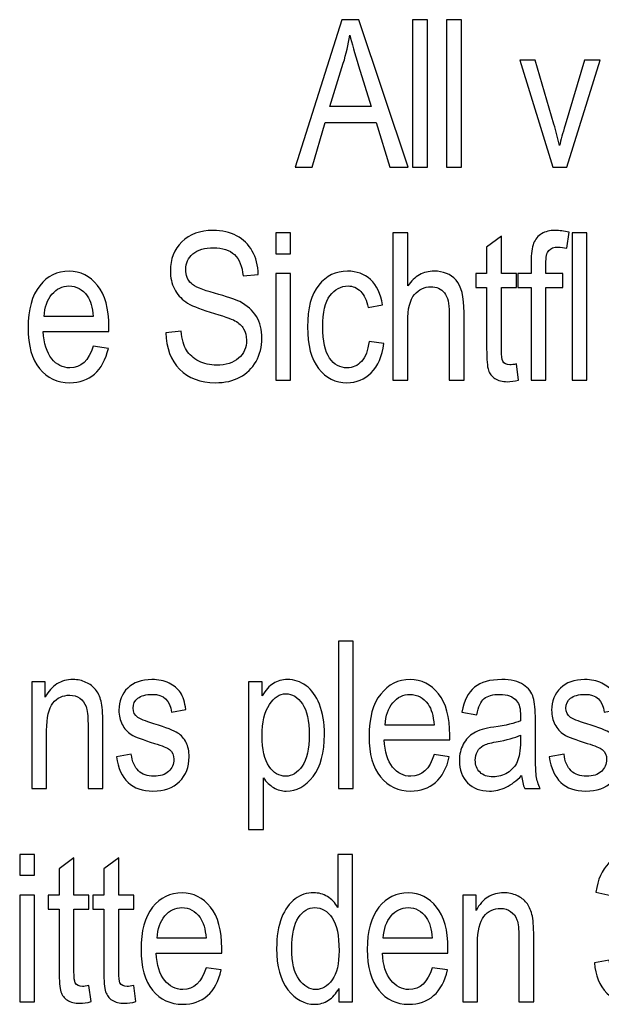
# Model space of a CAD drawing. Header units: centimetres. Extents: x -94 to 21, y -30 to 196.
# Tile 120 of 143: x 9.64 to 11.07, y 13.07 to 15.49. Entities that reach past the tile are written whole.
import ezdxf

# ---------------------------------------------------------------- set-up
doc = ezdxf.new("R2010")
doc.units = ezdxf.units.CM
doc.header["$MEASUREMENT"] = 0
doc.layers.add('Ebene 1', color=7, linetype='Continuous')

msp = doc.modelspace()

# ---------------------------------------------------------------- linework, layer by layer
at = {"layer": 'Ebene 1'}
for points, knots in [([(10.31566, 15.13151), (10.31566, 15.13151), (10.43024, 15.49421), (10.43024, 15.49421), (10.43024, 15.49421), (10.47246, 15.49421), (10.47246, 15.49421), (10.47246, 15.49421), (10.59379, 15.13151), (10.59379, 15.13151), (10.59379, 15.13151), (10.54878, 15.13151), (10.54878, 15.13151), (10.54878, 15.13151), (10.51459, 15.24144), (10.51459, 15.24144), (10.51459, 15.24144), (10.3892, 15.24144), (10.3892, 15.24144), (10.3892, 15.24144), (10.35703, 15.13151), (10.35703, 15.13151), (10.35703, 15.13151), (10.31566, 15.13151), (10.31566, 15.13151)], [0, 0, 0, 0, 0.125, 0.125, 0.125, 0.25, 0.25, 0.25, 0.375, 0.375, 0.375, 0.5, 0.5, 0.5, 0.625, 0.625, 0.625, 0.75, 0.75, 0.75, 0.875, 0.875, 0.875, 1, 1, 1, 1]), ([(10.60445, 15.13151), (10.60445, 15.13151), (10.60445, 15.49421), (10.60445, 15.49421), (10.60445, 15.49421), (10.64092, 15.49421), (10.64092, 15.49421), (10.64092, 15.49421), (10.64092, 15.13151), (10.64092, 15.13151), (10.64092, 15.13151), (10.60445, 15.13151), (10.60445, 15.13151)], [0, 0, 0, 0, 0.25, 0.25, 0.25, 0.5, 0.5, 0.5, 0.75, 0.75, 0.75, 1, 1, 1, 1]), ([(10.68822, 15.13151), (10.68822, 15.13151), (10.68822, 15.49421), (10.68822, 15.49421), (10.68822, 15.49421), (10.72469, 15.49421), (10.72469, 15.49421), (10.72469, 15.49421), (10.72469, 15.13151), (10.72469, 15.13151), (10.72469, 15.13151), (10.68822, 15.13151), (10.68822, 15.13151)], [0, 0, 0, 0, 0.25, 0.25, 0.25, 0.5, 0.5, 0.5, 0.75, 0.75, 0.75, 1, 1, 1, 1]), ([(10.40068, 15.28044), (10.40068, 15.28044), (10.50251, 15.28044), (10.50251, 15.28044), (10.50251, 15.28044), (10.47136, 15.38091), (10.47136, 15.38091), (10.46173, 15.41173), (10.45464, 15.4368), (10.45017, 15.45614), (10.44628, 15.43283), (10.44088, 15.40979), (10.43387, 15.38682), (10.43387, 15.38682), (10.40068, 15.28044), (10.40068, 15.28044)], [0, 0, 0, 0, 0.2, 0.2, 0.2, 0.4, 0.4, 0.4, 0.6, 0.6, 0.6, 0.8, 0.8, 0.8, 1, 1, 1, 1]), ([(10.94973, 15.13151), (10.94973, 15.13151), (10.86833, 15.39442), (10.86833, 15.39442), (10.86833, 15.39442), (10.90625, 15.39442), (10.90625, 15.39442), (10.90625, 15.39442), (10.95243, 15.23713), (10.95243, 15.23713), (10.95775, 15.21932), (10.96231, 15.20167), (10.96628, 15.18419), (10.9694, 15.19804), (10.97388, 15.21467), (10.9797, 15.23417), (10.9797, 15.23417), (11.02783, 15.39442), (11.02783, 15.39442), (11.02783, 15.39442), (11.06583, 15.39442), (11.06583, 15.39442), (11.06583, 15.39442), (10.98409, 15.13151), (10.98409, 15.13151), (10.98409, 15.13151), (10.94973, 15.13151), (10.94973, 15.13151)], [0, 0, 0, 0, 0.1111111, 0.1111111, 0.1111111, 0.2222222, 0.2222222, 0.2222222, 0.3333333, 0.3333333, 0.3333333, 0.4444444, 0.4444444, 0.4444444, 0.5555556, 0.5555556, 0.5555556, 0.6666667, 0.6666667, 0.6666667, 0.7777778, 0.7777778, 0.7777778, 0.8888889, 0.8888889, 0.8888889, 1, 1, 1, 1]), ([(9.99702, 14.72363), (9.99702, 14.72363), (10.03451, 14.72717), (10.03451, 14.72717), (10.03645, 14.70725), (10.04093, 14.69171), (10.04793, 14.68057), (10.05494, 14.66942), (10.0649, 14.66048), (10.07791, 14.65372), (10.09091, 14.64697), (10.10561, 14.64359), (10.12182, 14.64359), (10.1452, 14.64359), (10.16336, 14.64933), (10.17627, 14.66073), (10.18919, 14.67221), (10.19561, 14.68707), (10.19561, 14.70531), (10.19561, 14.71603), (10.19324, 14.72532), (10.18852, 14.73334), (10.18387, 14.74127), (10.17678, 14.74786), (10.16724, 14.75292), (10.15778, 14.75807), (10.13727, 14.76525), (10.10578, 14.77445), (10.07774, 14.78273), (10.05781, 14.79109), (10.04591, 14.79944), (10.034, 14.80789), (10.02472, 14.81861), (10.01813, 14.83153), (10.01146, 14.84444), (10.00817, 14.85914), (10.00817, 14.87543), (10.00817, 14.90481), (10.01762, 14.92879), (10.03662, 14.94745), (10.05553, 14.96611), (10.08111, 14.97539), (10.11321, 14.97539), (10.13533, 14.97539), (10.15466, 14.971), (10.17121, 14.96231), (10.18776, 14.95353), (10.20059, 14.94095), (10.20979, 14.92465), (10.21891, 14.90836), (10.22381, 14.88911), (10.22448, 14.86699), (10.22448, 14.86699), (10.187, 14.86344), (10.187, 14.86344), (10.18505, 14.887), (10.17796, 14.90447), (10.16581, 14.91579), (10.15373, 14.92718), (10.13668, 14.93284), (10.11473, 14.93284), (10.09243, 14.93284), (10.07546, 14.92786), (10.06372, 14.9179), (10.05199, 14.90793), (10.04616, 14.8951), (10.04616, 14.87931), (10.04616, 14.86462), (10.05047, 14.85323), (10.05908, 14.8452), (10.06761, 14.8371), (10.08694, 14.82899), (10.11701, 14.8208), (10.14639, 14.81287), (10.16699, 14.80586), (10.17889, 14.80004), (10.19704, 14.79083), (10.21072, 14.77876), (10.21984, 14.76365), (10.22904, 14.74853), (10.2336, 14.73055), (10.2336, 14.70961), (10.2336, 14.68884), (10.2287, 14.66993), (10.219, 14.65288), (10.20929, 14.63574), (10.19603, 14.62282), (10.17931, 14.61387), (10.1626, 14.60501), (10.1425, 14.60053), (10.11886, 14.60053), (10.08213, 14.60053), (10.05283, 14.61159), (10.03105, 14.63371), (10.00918, 14.65583), (9.99787, 14.6858), (9.99702, 14.72363)], [0, 0, 0, 0, 0.03125, 0.03125, 0.03125, 0.0625, 0.0625, 0.0625, 0.09375, 0.09375, 0.09375, 0.125, 0.125, 0.125, 0.15625, 0.15625, 0.15625, 0.1875, 0.1875, 0.1875, 0.21875, 0.21875, 0.21875, 0.25, 0.25, 0.25, 0.28125, 0.28125, 0.28125, 0.3125, 0.3125, 0.3125, 0.34375, 0.34375, 0.34375, 0.375, 0.375, 0.375, 0.40625, 0.40625, 0.40625, 0.4375, 0.4375, 0.4375, 0.46875, 0.46875, 0.46875, 0.5, 0.5, 0.5, 0.53125, 0.53125, 0.53125, 0.5625, 0.5625, 0.5625, 0.59375, 0.59375, 0.59375, 0.625, 0.625, 0.625, 0.65625, 0.65625, 0.65625, 0.6875, 0.6875, 0.6875, 0.71875, 0.71875, 0.71875, 0.75, 0.75, 0.75, 0.78125, 0.78125, 0.78125, 0.8125, 0.8125, 0.8125, 0.84375, 0.84375, 0.84375, 0.875, 0.875, 0.875, 0.90625, 0.90625, 0.90625, 0.9375, 0.9375, 0.9375, 0.96875, 0.96875, 0.96875, 1, 1, 1, 1]), ([(10.26757, 14.91815), (10.26757, 14.91815), (10.26757, 14.96931), (10.26757, 14.96931), (10.26757, 14.96931), (10.30404, 14.96931), (10.30404, 14.96931), (10.30404, 14.96931), (10.30404, 14.91815), (10.30404, 14.91815), (10.30404, 14.91815), (10.26757, 14.91815), (10.26757, 14.91815)], [0, 0, 0, 0, 0.25, 0.25, 0.25, 0.5, 0.5, 0.5, 0.75, 0.75, 0.75, 1, 1, 1, 1]), ([(10.55593, 14.60661), (10.55593, 14.60661), (10.55593, 14.96931), (10.55593, 14.96931), (10.55593, 14.96931), (10.59241, 14.96931), (10.59241, 14.96931), (10.59241, 14.96931), (10.59241, 14.83879), (10.59241, 14.83879), (10.60094, 14.85095), (10.61065, 14.85998), (10.62145, 14.86606), (10.63218, 14.87205), (10.64408, 14.87509), (10.65708, 14.87509), (10.67996, 14.87509), (10.69812, 14.86783), (10.71137, 14.85323), (10.72463, 14.83862), (10.73121, 14.81186), (10.73121, 14.77302), (10.73121, 14.77302), (10.73121, 14.60661), (10.73121, 14.60661), (10.73121, 14.60661), (10.69474, 14.60661), (10.69474, 14.60661), (10.69474, 14.60661), (10.69474, 14.77285), (10.69474, 14.77285), (10.69474, 14.79556), (10.69069, 14.81186), (10.68267, 14.82173), (10.67456, 14.83161), (10.6635, 14.83659), (10.6494, 14.83659), (10.63361, 14.83659), (10.62019, 14.83026), (10.60904, 14.8176), (10.59798, 14.80493), (10.59241, 14.78239), (10.59241, 14.75014), (10.59241, 14.75014), (10.59241, 14.60661), (10.59241, 14.60661), (10.59241, 14.60661), (10.55593, 14.60661), (10.55593, 14.60661)], [0, 0, 0, 0, 0.0625, 0.0625, 0.0625, 0.125, 0.125, 0.125, 0.1875, 0.1875, 0.1875, 0.25, 0.25, 0.25, 0.3125, 0.3125, 0.3125, 0.375, 0.375, 0.375, 0.4375, 0.4375, 0.4375, 0.5, 0.5, 0.5, 0.5625, 0.5625, 0.5625, 0.625, 0.625, 0.625, 0.6875, 0.6875, 0.6875, 0.75, 0.75, 0.75, 0.8125, 0.8125, 0.8125, 0.875, 0.875, 0.875, 0.9375, 0.9375, 0.9375, 1, 1, 1, 1]), ([(10.8602, 14.64663), (10.8602, 14.64663), (10.86526, 14.60712), (10.86526, 14.60712), (10.85513, 14.60441), (10.84601, 14.60306), (10.83791, 14.60306), (10.82516, 14.60306), (10.81494, 14.6056), (10.80709, 14.61066), (10.79932, 14.61564), (10.794, 14.62257), (10.79113, 14.63135), (10.78818, 14.64004), (10.78674, 14.65752), (10.78674, 14.68361), (10.78674, 14.68361), (10.78674, 14.83507), (10.78674, 14.83507), (10.78674, 14.83507), (10.7599, 14.83507), (10.7599, 14.83507), (10.7599, 14.83507), (10.7599, 14.86952), (10.7599, 14.86952), (10.7599, 14.86952), (10.78674, 14.86952), (10.78674, 14.86952), (10.78674, 14.86952), (10.78674, 14.93436), (10.78674, 14.93436), (10.78674, 14.93436), (10.82322, 14.96121), (10.82322, 14.96121), (10.82322, 14.96121), (10.82322, 14.86952), (10.82322, 14.86952), (10.82322, 14.86952), (10.8602, 14.86952), (10.8602, 14.86952), (10.8602, 14.86952), (10.8602, 14.83507), (10.8602, 14.83507), (10.8602, 14.83507), (10.82322, 14.83507), (10.82322, 14.83507), (10.82322, 14.83507), (10.82322, 14.68108), (10.82322, 14.68108), (10.82322, 14.66681), (10.82431, 14.65769), (10.82642, 14.65355), (10.82955, 14.64756), (10.83546, 14.6446), (10.84407, 14.6446), (10.84821, 14.6446), (10.85361, 14.64528), (10.8602, 14.64663)], [0, 0, 0, 0, 0.0526316, 0.0526316, 0.0526316, 0.1052632, 0.1052632, 0.1052632, 0.1578947, 0.1578947, 0.1578947, 0.2105263, 0.2105263, 0.2105263, 0.2631579, 0.2631579, 0.2631579, 0.3157895, 0.3157895, 0.3157895, 0.3684211, 0.3684211, 0.3684211, 0.4210526, 0.4210526, 0.4210526, 0.4736842, 0.4736842, 0.4736842, 0.5263158, 0.5263158, 0.5263158, 0.5789474, 0.5789474, 0.5789474, 0.6315789, 0.6315789, 0.6315789, 0.6842105, 0.6842105, 0.6842105, 0.7368421, 0.7368421, 0.7368421, 0.7894737, 0.7894737, 0.7894737, 0.8421053, 0.8421053, 0.8421053, 0.8947368, 0.8947368, 0.8947368, 0.9473684, 0.9473684, 0.9473684, 1, 1, 1, 1]), ([(10.89597, 14.60661), (10.89597, 14.60661), (10.89597, 14.83507), (10.89597, 14.83507), (10.89597, 14.83507), (10.86354, 14.83507), (10.86354, 14.83507), (10.86354, 14.83507), (10.86354, 14.86952), (10.86354, 14.86952), (10.86354, 14.86952), (10.89597, 14.86952), (10.89597, 14.86952), (10.89597, 14.86952), (10.89597, 14.89738), (10.89597, 14.89738), (10.89597, 14.91798), (10.89808, 14.93343), (10.90239, 14.94365), (10.90669, 14.95395), (10.91328, 14.9618), (10.92214, 14.96729), (10.93101, 14.97269), (10.94207, 14.97539), (10.95549, 14.97539), (10.96588, 14.97539), (10.97727, 14.97387), (10.98969, 14.97083), (10.98969, 14.97083), (10.98428, 14.93183), (10.98428, 14.93183), (10.97668, 14.93352), (10.96959, 14.93436), (10.96284, 14.93436), (10.95195, 14.93436), (10.94418, 14.93157), (10.93945, 14.92592), (10.93481, 14.92026), (10.93244, 14.90945), (10.93244, 14.89358), (10.93244, 14.89358), (10.93244, 14.86952), (10.93244, 14.86952), (10.93244, 14.86952), (10.97449, 14.86952), (10.97449, 14.86952), (10.97449, 14.86952), (10.97449, 14.83507), (10.97449, 14.83507), (10.97449, 14.83507), (10.93244, 14.83507), (10.93244, 14.83507), (10.93244, 14.83507), (10.93244, 14.60661), (10.93244, 14.60661), (10.93244, 14.60661), (10.89597, 14.60661), (10.89597, 14.60661)], [0, 0, 0, 0, 0.0526316, 0.0526316, 0.0526316, 0.1052632, 0.1052632, 0.1052632, 0.1578947, 0.1578947, 0.1578947, 0.2105263, 0.2105263, 0.2105263, 0.2631579, 0.2631579, 0.2631579, 0.3157895, 0.3157895, 0.3157895, 0.3684211, 0.3684211, 0.3684211, 0.4210526, 0.4210526, 0.4210526, 0.4736842, 0.4736842, 0.4736842, 0.5263158, 0.5263158, 0.5263158, 0.5789474, 0.5789474, 0.5789474, 0.6315789, 0.6315789, 0.6315789, 0.6842105, 0.6842105, 0.6842105, 0.7368421, 0.7368421, 0.7368421, 0.7894737, 0.7894737, 0.7894737, 0.8421053, 0.8421053, 0.8421053, 0.8947368, 0.8947368, 0.8947368, 0.9473684, 0.9473684, 0.9473684, 1, 1, 1, 1]), ([(10.99698, 14.60661), (10.99698, 14.60661), (10.99698, 14.96931), (10.99698, 14.96931), (10.99698, 14.96931), (11.03345, 14.96931), (11.03345, 14.96931), (11.03345, 14.96931), (11.03345, 14.60661), (11.03345, 14.60661), (11.03345, 14.60661), (10.99698, 14.60661), (10.99698, 14.60661)], [0, 0, 0, 0, 0.25, 0.25, 0.25, 0.5, 0.5, 0.5, 0.75, 0.75, 0.75, 1, 1, 1, 1]), ([(9.81804, 14.6907), (9.81804, 14.6907), (9.85553, 14.68513), (9.85553, 14.68513), (9.84928, 14.65718), (9.83788, 14.63608), (9.8215, 14.62189), (9.80504, 14.60762), (9.78469, 14.60053), (9.76045, 14.60053), (9.72989, 14.60053), (9.70523, 14.6121), (9.68632, 14.63532), (9.66741, 14.65845), (9.65795, 14.69188), (9.65795, 14.73562), (9.65795, 14.78095), (9.66749, 14.81549), (9.68658, 14.83938), (9.70566, 14.86319), (9.72972, 14.87509), (9.75901, 14.87509), (9.78689, 14.87509), (9.81019, 14.86344), (9.82885, 14.84005), (9.84742, 14.81667), (9.85679, 14.78281), (9.85679, 14.73849), (9.85679, 14.73849), (9.85654, 14.72667), (9.85654, 14.72667), (9.85654, 14.72667), (9.69544, 14.72667), (9.69544, 14.72667), (9.69696, 14.69703), (9.7038, 14.67466), (9.71604, 14.65963), (9.72828, 14.64452), (9.74314, 14.637), (9.7607, 14.637), (9.78815, 14.637), (9.80732, 14.6549), (9.81804, 14.6907)], [0, 0, 0, 0, 0.0714286, 0.0714286, 0.0714286, 0.1428571, 0.1428571, 0.1428571, 0.2142857, 0.2142857, 0.2142857, 0.2857143, 0.2857143, 0.2857143, 0.3571429, 0.3571429, 0.3571429, 0.4285714, 0.4285714, 0.4285714, 0.5, 0.5, 0.5, 0.5714286, 0.5714286, 0.5714286, 0.6428571, 0.6428571, 0.6428571, 0.7142857, 0.7142857, 0.7142857, 0.7857143, 0.7857143, 0.7857143, 0.8571429, 0.8571429, 0.8571429, 0.9285714, 0.9285714, 0.9285714, 1, 1, 1, 1]), ([(10.26757, 14.60661), (10.26757, 14.60661), (10.26757, 14.86952), (10.26757, 14.86952), (10.26757, 14.86952), (10.30404, 14.86952), (10.30404, 14.86952), (10.30404, 14.86952), (10.30404, 14.60661), (10.30404, 14.60661), (10.30404, 14.60661), (10.26757, 14.60661), (10.26757, 14.60661)], [0, 0, 0, 0, 0.25, 0.25, 0.25, 0.5, 0.5, 0.5, 0.75, 0.75, 0.75, 1, 1, 1, 1]), ([(10.49728, 14.70235), (10.49728, 14.70235), (10.53376, 14.69678), (10.53376, 14.69678), (10.52962, 14.66554), (10.51924, 14.64165), (10.50269, 14.62518), (10.48606, 14.60872), (10.46613, 14.60053), (10.44291, 14.60053), (10.41462, 14.60053), (10.3914, 14.6121), (10.37317, 14.63532), (10.35493, 14.65845), (10.34581, 14.69273), (10.34581, 14.73806), (10.34581, 14.78374), (10.35501, 14.81802), (10.37342, 14.84081), (10.39191, 14.86369), (10.41555, 14.87509), (10.44443, 14.87509), (10.46681, 14.87509), (10.48555, 14.86817), (10.50083, 14.85432), (10.51611, 14.84048), (10.52591, 14.81971), (10.53021, 14.79201), (10.53021, 14.79201), (10.49475, 14.78543), (10.49475, 14.78543), (10.49129, 14.80324), (10.4853, 14.81658), (10.47668, 14.82536), (10.46807, 14.83423), (10.45777, 14.83862), (10.4457, 14.83862), (10.42772, 14.83862), (10.41285, 14.83068), (10.40103, 14.81473), (10.38921, 14.79877), (10.3833, 14.77344), (10.3833, 14.73882), (10.3833, 14.70294), (10.38895, 14.67702), (10.40018, 14.66107), (10.41141, 14.64502), (10.42577, 14.637), (10.44333, 14.637), (10.45718, 14.637), (10.46892, 14.64232), (10.47871, 14.65288), (10.48842, 14.66351), (10.49467, 14.67998), (10.49728, 14.70235)], [0, 0, 0, 0, 0.0555556, 0.0555556, 0.0555556, 0.1111111, 0.1111111, 0.1111111, 0.1666667, 0.1666667, 0.1666667, 0.2222222, 0.2222222, 0.2222222, 0.2777778, 0.2777778, 0.2777778, 0.3333333, 0.3333333, 0.3333333, 0.3888889, 0.3888889, 0.3888889, 0.4444444, 0.4444444, 0.4444444, 0.5, 0.5, 0.5, 0.5555556, 0.5555556, 0.5555556, 0.6111111, 0.6111111, 0.6111111, 0.6666667, 0.6666667, 0.6666667, 0.7222222, 0.7222222, 0.7222222, 0.7777778, 0.7777778, 0.7777778, 0.8333333, 0.8333333, 0.8333333, 0.8888889, 0.8888889, 0.8888889, 0.9444444, 0.9444444, 0.9444444, 1, 1, 1, 1]), ([(9.69764, 14.76314), (9.69764, 14.76314), (9.81804, 14.76314), (9.81804, 14.76314), (9.81635, 14.78594), (9.81154, 14.80291), (9.80343, 14.81413), (9.7917, 14.83043), (9.77674, 14.83862), (9.75859, 14.83862), (9.74221, 14.83862), (9.72828, 14.83178), (9.71672, 14.81819), (9.70515, 14.80459), (9.69882, 14.78627), (9.69764, 14.76314)], [0, 0, 0, 0, 0.2, 0.2, 0.2, 0.4, 0.4, 0.4, 0.6, 0.6, 0.6, 0.8, 0.8, 0.8, 1, 1, 1, 1]), ([(10.42207, 13.6012), (10.42207, 13.6012), (10.42207, 13.9639), (10.42207, 13.9639), (10.42207, 13.9639), (10.45854, 13.9639), (10.45854, 13.9639), (10.45854, 13.9639), (10.45854, 13.6012), (10.45854, 13.6012), (10.45854, 13.6012), (10.42207, 13.6012), (10.42207, 13.6012)], [0, 0, 0, 0, 0.25, 0.25, 0.25, 0.5, 0.5, 0.5, 0.75, 0.75, 0.75, 1, 1, 1, 1]), ([(9.66718, 13.6012), (9.66718, 13.6012), (9.66718, 13.86411), (9.66718, 13.86411), (9.66718, 13.86411), (9.70011, 13.86411), (9.70011, 13.86411), (9.70011, 13.86411), (9.70011, 13.82645), (9.70011, 13.82645), (9.70804, 13.84098), (9.71768, 13.85178), (9.72907, 13.85896), (9.74056, 13.86614), (9.75364, 13.86968), (9.76842, 13.86968), (9.77998, 13.86968), (9.79062, 13.8674), (9.80042, 13.86284), (9.81021, 13.85837), (9.81806, 13.85246), (9.82406, 13.84511), (9.83005, 13.83777), (9.83453, 13.82823), (9.83748, 13.81649), (9.84044, 13.80484), (9.84195, 13.78686), (9.84195, 13.76263), (9.84195, 13.76263), (9.84195, 13.6012), (9.84195, 13.6012), (9.84195, 13.6012), (9.80548, 13.6012), (9.80548, 13.6012), (9.80548, 13.6012), (9.80548, 13.76094), (9.80548, 13.76094), (9.80548, 13.78027), (9.80388, 13.79437), (9.80058, 13.80324), (9.79729, 13.8121), (9.79214, 13.81903), (9.78513, 13.82392), (9.77813, 13.82873), (9.77011, 13.83118), (9.76082, 13.83118), (9.74343, 13.83118), (9.72958, 13.82468), (9.7192, 13.81168), (9.7088, 13.79859), (9.70365, 13.7763), (9.70365, 13.74464), (9.70365, 13.74464), (9.70365, 13.6012), (9.70365, 13.6012), (9.70365, 13.6012), (9.66718, 13.6012), (9.66718, 13.6012)], [0, 0, 0, 0, 0.0526316, 0.0526316, 0.0526316, 0.1052632, 0.1052632, 0.1052632, 0.1578947, 0.1578947, 0.1578947, 0.2105263, 0.2105263, 0.2105263, 0.2631579, 0.2631579, 0.2631579, 0.3157895, 0.3157895, 0.3157895, 0.3684211, 0.3684211, 0.3684211, 0.4210526, 0.4210526, 0.4210526, 0.4736842, 0.4736842, 0.4736842, 0.5263158, 0.5263158, 0.5263158, 0.5789474, 0.5789474, 0.5789474, 0.6315789, 0.6315789, 0.6315789, 0.6842105, 0.6842105, 0.6842105, 0.7368421, 0.7368421, 0.7368421, 0.7894737, 0.7894737, 0.7894737, 0.8421053, 0.8421053, 0.8421053, 0.8947368, 0.8947368, 0.8947368, 0.9473684, 0.9473684, 0.9473684, 1, 1, 1, 1]), ([(9.87549, 13.67972), (9.87549, 13.67972), (9.91198, 13.6863), (9.91198, 13.6863), (9.91409, 13.66781), (9.91991, 13.65405), (9.92945, 13.6451), (9.93899, 13.63607), (9.95157, 13.63159), (9.96736, 13.63159), (9.98315, 13.63159), (9.99531, 13.63556), (10.00392, 13.64341), (10.01253, 13.65127), (10.01684, 13.66123), (10.01684, 13.6733), (10.01684, 13.68369), (10.01321, 13.69179), (10.00595, 13.69762), (10.00088, 13.70159), (9.98855, 13.70648), (9.96897, 13.71248), (9.9406, 13.72117), (9.9216, 13.7286), (9.91198, 13.73468), (9.90235, 13.74076), (9.89484, 13.74895), (9.88952, 13.75917), (9.8842, 13.76938), (9.88158, 13.78103), (9.88158, 13.79403), (9.88158, 13.81641), (9.88876, 13.83464), (9.90311, 13.84866), (9.91747, 13.86267), (9.93739, 13.86968), (9.9628, 13.86968), (9.97876, 13.86968), (9.99286, 13.86681), (10.00502, 13.86099), (10.01709, 13.85524), (10.02638, 13.84739), (10.03288, 13.83768), (10.03931, 13.82789), (10.04378, 13.81396), (10.04623, 13.79572), (10.04623, 13.79572), (10.01076, 13.78914), (10.01076, 13.78914), (10.00747, 13.81852), (9.99176, 13.83321), (9.96382, 13.83321), (9.94786, 13.83321), (9.93604, 13.83), (9.92819, 13.82367), (9.92042, 13.81734), (9.91654, 13.80923), (9.91654, 13.79935), (9.91654, 13.78964), (9.92025, 13.78196), (9.92777, 13.77639), (9.93224, 13.7731), (9.94558, 13.76778), (9.96778, 13.76052), (9.99809, 13.75131), (10.0176, 13.7438), (10.02646, 13.73806), (10.03524, 13.7324), (10.04209, 13.72455), (10.04699, 13.71476), (10.05189, 13.70488), (10.05433, 13.69314), (10.05433, 13.67955), (10.05433, 13.65439), (10.0464, 13.63404), (10.03043, 13.61851), (10.01456, 13.60289), (9.99286, 13.59512), (9.96525, 13.59512), (9.91367, 13.59512), (9.88378, 13.62332), (9.87549, 13.67972)], [0, 0, 0, 0, 0.037037, 0.037037, 0.037037, 0.0740741, 0.0740741, 0.0740741, 0.1111111, 0.1111111, 0.1111111, 0.1481481, 0.1481481, 0.1481481, 0.1851852, 0.1851852, 0.1851852, 0.2222222, 0.2222222, 0.2222222, 0.2592593, 0.2592593, 0.2592593, 0.2962963, 0.2962963, 0.2962963, 0.3333333, 0.3333333, 0.3333333, 0.3703704, 0.3703704, 0.3703704, 0.4074074, 0.4074074, 0.4074074, 0.4444444, 0.4444444, 0.4444444, 0.4814815, 0.4814815, 0.4814815, 0.5185185, 0.5185185, 0.5185185, 0.5555556, 0.5555556, 0.5555556, 0.5925926, 0.5925926, 0.5925926, 0.6296296, 0.6296296, 0.6296296, 0.6666667, 0.6666667, 0.6666667, 0.7037037, 0.7037037, 0.7037037, 0.7407407, 0.7407407, 0.7407407, 0.7777778, 0.7777778, 0.7777778, 0.8148148, 0.8148148, 0.8148148, 0.8518519, 0.8518519, 0.8518519, 0.8888889, 0.8888889, 0.8888889, 0.9259259, 0.9259259, 0.9259259, 0.962963, 0.962963, 0.962963, 1, 1, 1, 1]), ([(10.20058, 13.50039), (10.20058, 13.50039), (10.20058, 13.86411), (10.20058, 13.86411), (10.20058, 13.86411), (10.23452, 13.86411), (10.23452, 13.86411), (10.23452, 13.86411), (10.23452, 13.82958), (10.23452, 13.82958), (10.24271, 13.84376), (10.25183, 13.85398), (10.26187, 13.86023), (10.27192, 13.86656), (10.2834, 13.86968), (10.29632, 13.86968), (10.31329, 13.86968), (10.32857, 13.86462), (10.34216, 13.85457), (10.35585, 13.84452), (10.36674, 13.82924), (10.3751, 13.80872), (10.38338, 13.78821), (10.38751, 13.76347), (10.38751, 13.7346), (10.38751, 13.68993), (10.37814, 13.65549), (10.35948, 13.63134), (10.34073, 13.60719), (10.31886, 13.59512), (10.29362, 13.59512), (10.28239, 13.59512), (10.272, 13.59799), (10.26221, 13.60373), (10.2525, 13.60947), (10.24414, 13.61766), (10.23705, 13.62813), (10.23705, 13.62813), (10.23705, 13.50039), (10.23705, 13.50039), (10.23705, 13.50039), (10.20058, 13.50039), (10.20058, 13.50039)], [0, 0, 0, 0, 0.0714286, 0.0714286, 0.0714286, 0.1428571, 0.1428571, 0.1428571, 0.2142857, 0.2142857, 0.2142857, 0.2857143, 0.2857143, 0.2857143, 0.3571429, 0.3571429, 0.3571429, 0.4285714, 0.4285714, 0.4285714, 0.5, 0.5, 0.5, 0.5714286, 0.5714286, 0.5714286, 0.6428571, 0.6428571, 0.6428571, 0.7142857, 0.7142857, 0.7142857, 0.7857143, 0.7857143, 0.7857143, 0.8571429, 0.8571429, 0.8571429, 0.9285714, 0.9285714, 0.9285714, 1, 1, 1, 1]), ([(10.65731, 13.68529), (10.65731, 13.68529), (10.69481, 13.67972), (10.69481, 13.67972), (10.68856, 13.65177), (10.67716, 13.63067), (10.66077, 13.61648), (10.64431, 13.60221), (10.62396, 13.59512), (10.59973, 13.59512), (10.56917, 13.59512), (10.54451, 13.60669), (10.5256, 13.62991), (10.50668, 13.65304), (10.49722, 13.68647), (10.49722, 13.73021), (10.49722, 13.77554), (10.50676, 13.81008), (10.52586, 13.83397), (10.54494, 13.85778), (10.569, 13.86968), (10.59829, 13.86968), (10.62616, 13.86968), (10.64946, 13.85803), (10.66812, 13.83464), (10.6867, 13.81126), (10.69607, 13.7774), (10.69607, 13.73308), (10.69607, 13.73308), (10.69582, 13.72126), (10.69582, 13.72126), (10.69582, 13.72126), (10.53472, 13.72126), (10.53472, 13.72126), (10.53624, 13.69162), (10.54308, 13.66925), (10.55532, 13.65422), (10.56756, 13.63911), (10.58242, 13.63159), (10.59998, 13.63159), (10.62742, 13.63159), (10.64659, 13.64949), (10.65731, 13.68529)], [0, 0, 0, 0, 0.0714286, 0.0714286, 0.0714286, 0.1428571, 0.1428571, 0.1428571, 0.2142857, 0.2142857, 0.2142857, 0.2857143, 0.2857143, 0.2857143, 0.3571429, 0.3571429, 0.3571429, 0.4285714, 0.4285714, 0.4285714, 0.5, 0.5, 0.5, 0.5714286, 0.5714286, 0.5714286, 0.6428571, 0.6428571, 0.6428571, 0.7142857, 0.7142857, 0.7142857, 0.7857143, 0.7857143, 0.7857143, 0.8571429, 0.8571429, 0.8571429, 0.9285714, 0.9285714, 0.9285714, 1, 1, 1, 1]), ([(10.87273, 13.63354), (10.86049, 13.62079), (10.84782, 13.61125), (10.83465, 13.60483), (10.82139, 13.59833), (10.80771, 13.59512), (10.79352, 13.59512), (10.77107, 13.59512), (10.75317, 13.60188), (10.73983, 13.61547), (10.7264, 13.62898), (10.71973, 13.64721), (10.71973, 13.67018), (10.71973, 13.68538), (10.72286, 13.6988), (10.72919, 13.71053), (10.73544, 13.72227), (10.74405, 13.73147), (10.75494, 13.73806), (10.76583, 13.74464), (10.78238, 13.74954), (10.8045, 13.75266), (10.83423, 13.75689), (10.8561, 13.76195), (10.86994, 13.76786), (10.86994, 13.76786), (10.8702, 13.77926), (10.8702, 13.77926), (10.8702, 13.79733), (10.86699, 13.80999), (10.86057, 13.81734), (10.85154, 13.82789), (10.83761, 13.83321), (10.81885, 13.83321), (10.80188, 13.83321), (10.78922, 13.82966), (10.78078, 13.82266), (10.77242, 13.81565), (10.76625, 13.80239), (10.76229, 13.78306), (10.76229, 13.78306), (10.72581, 13.78964), (10.72581, 13.78964), (10.73096, 13.81759), (10.74126, 13.83785), (10.75688, 13.8506), (10.7725, 13.86335), (10.79488, 13.86968), (10.82392, 13.86968), (10.84656, 13.86968), (10.86429, 13.86546), (10.8772, 13.85693), (10.89004, 13.84849), (10.89823, 13.83794), (10.9016, 13.82544), (10.90498, 13.81286), (10.90667, 13.79463), (10.90667, 13.77056), (10.90667, 13.77056), (10.90667, 13.71121), (10.90667, 13.71121), (10.90667, 13.66967), (10.90743, 13.6435), (10.90903, 13.63269), (10.91055, 13.62197), (10.91368, 13.61142), (10.91832, 13.6012), (10.91832, 13.6012), (10.88033, 13.6012), (10.88033, 13.6012), (10.87644, 13.61023), (10.87391, 13.62104), (10.87273, 13.63354)], [0, 0, 0, 0, 0.0416667, 0.0416667, 0.0416667, 0.0833333, 0.0833333, 0.0833333, 0.125, 0.125, 0.125, 0.1666667, 0.1666667, 0.1666667, 0.2083333, 0.2083333, 0.2083333, 0.25, 0.25, 0.25, 0.2916667, 0.2916667, 0.2916667, 0.3333333, 0.3333333, 0.3333333, 0.375, 0.375, 0.375, 0.4166667, 0.4166667, 0.4166667, 0.4583333, 0.4583333, 0.4583333, 0.5, 0.5, 0.5, 0.5416667, 0.5416667, 0.5416667, 0.5833333, 0.5833333, 0.5833333, 0.625, 0.625, 0.625, 0.6666667, 0.6666667, 0.6666667, 0.7083333, 0.7083333, 0.7083333, 0.75, 0.75, 0.75, 0.7916667, 0.7916667, 0.7916667, 0.8333333, 0.8333333, 0.8333333, 0.875, 0.875, 0.875, 0.9166667, 0.9166667, 0.9166667, 0.9583333, 0.9583333, 0.9583333, 1, 1, 1, 1]), ([(10.94071, 13.67972), (10.94071, 13.67972), (10.97719, 13.6863), (10.97719, 13.6863), (10.9793, 13.66781), (10.98512, 13.65405), (10.99467, 13.6451), (11.00421, 13.63607), (11.01679, 13.63159), (11.03258, 13.63159), (11.04837, 13.63159), (11.06053, 13.63556), (11.06914, 13.64341), (11.07775, 13.65127), (11.08206, 13.66123), (11.08206, 13.6733), (11.08206, 13.68369), (11.07843, 13.69179), (11.07117, 13.69762), (11.0661, 13.70159), (11.05377, 13.70648), (11.03419, 13.71248), (11.00582, 13.72117), (10.98681, 13.7286), (10.97719, 13.73468), (10.96756, 13.74076), (10.96005, 13.74895), (10.95473, 13.75917), (10.94941, 13.76938), (10.94679, 13.78103), (10.94679, 13.79403), (10.94679, 13.81641), (10.95397, 13.83464), (10.96832, 13.84866), (10.98268, 13.86267), (11.00261, 13.86968), (11.02802, 13.86968), (11.04398, 13.86968), (11.05808, 13.86681), (11.07024, 13.86099), (11.08231, 13.85524), (11.0916, 13.84739), (11.0981, 13.83768), (11.10452, 13.82789), (11.10899, 13.81396), (11.11144, 13.79572), (11.11144, 13.79572), (11.07598, 13.78914), (11.07598, 13.78914), (11.07269, 13.81852), (11.05698, 13.83321), (11.02904, 13.83321), (11.01308, 13.83321), (11.00126, 13.83), (10.99341, 13.82367), (10.98563, 13.81734), (10.98175, 13.80923), (10.98175, 13.79935), (10.98175, 13.78964), (10.98546, 13.78196), (10.99299, 13.77639), (10.99746, 13.7731), (11.0108, 13.76778), (11.033, 13.76052), (11.06331, 13.75131), (11.08282, 13.7438), (11.09168, 13.73806), (11.10046, 13.7324), (11.1073, 13.72455), (11.1122, 13.71476), (11.1171, 13.70488), (11.11954, 13.69314), (11.11954, 13.67955), (11.11954, 13.65439), (11.11161, 13.63404), (11.09565, 13.61851), (11.07978, 13.60289), (11.05808, 13.59512), (11.03047, 13.59512), (10.97888, 13.59512), (10.94899, 13.62332), (10.94071, 13.67972)], [0, 0, 0, 0, 0.037037, 0.037037, 0.037037, 0.0740741, 0.0740741, 0.0740741, 0.1111111, 0.1111111, 0.1111111, 0.1481481, 0.1481481, 0.1481481, 0.1851852, 0.1851852, 0.1851852, 0.2222222, 0.2222222, 0.2222222, 0.2592593, 0.2592593, 0.2592593, 0.2962963, 0.2962963, 0.2962963, 0.3333333, 0.3333333, 0.3333333, 0.3703704, 0.3703704, 0.3703704, 0.4074074, 0.4074074, 0.4074074, 0.4444444, 0.4444444, 0.4444444, 0.4814815, 0.4814815, 0.4814815, 0.5185185, 0.5185185, 0.5185185, 0.5555556, 0.5555556, 0.5555556, 0.5925926, 0.5925926, 0.5925926, 0.6296296, 0.6296296, 0.6296296, 0.6666667, 0.6666667, 0.6666667, 0.7037037, 0.7037037, 0.7037037, 0.7407407, 0.7407407, 0.7407407, 0.7777778, 0.7777778, 0.7777778, 0.8148148, 0.8148148, 0.8148148, 0.8518519, 0.8518519, 0.8518519, 0.8888889, 0.8888889, 0.8888889, 0.9259259, 0.9259259, 0.9259259, 0.962963, 0.962963, 0.962963, 1, 1, 1, 1]), ([(10.2341, 13.7308), (10.2341, 13.69686), (10.23975, 13.67178), (10.25107, 13.65574), (10.26238, 13.63961), (10.27606, 13.63159), (10.2921, 13.63159), (10.30746, 13.63159), (10.32097, 13.63995), (10.33254, 13.65658), (10.34419, 13.67322), (10.35002, 13.69897), (10.35002, 13.73375), (10.35002, 13.76811), (10.34436, 13.79353), (10.33305, 13.80999), (10.32173, 13.82645), (10.30806, 13.83473), (10.29185, 13.83473), (10.27724, 13.83473), (10.26398, 13.82586), (10.252, 13.80813), (10.24009, 13.7904), (10.2341, 13.76465), (10.2341, 13.7308)], [0, 0, 0, 0, 0.125, 0.125, 0.125, 0.25, 0.25, 0.25, 0.375, 0.375, 0.375, 0.5, 0.5, 0.5, 0.625, 0.625, 0.625, 0.75, 0.75, 0.75, 0.875, 0.875, 0.875, 1, 1, 1, 1]), ([(10.53692, 13.75773), (10.53692, 13.75773), (10.65731, 13.75773), (10.65731, 13.75773), (10.65562, 13.78053), (10.65081, 13.7975), (10.6427, 13.80872), (10.63097, 13.82502), (10.61602, 13.83321), (10.59787, 13.83321), (10.58149, 13.83321), (10.56756, 13.82637), (10.556, 13.81278), (10.54443, 13.79918), (10.5381, 13.78086), (10.53692, 13.75773)], [0, 0, 0, 0, 0.2, 0.2, 0.2, 0.4, 0.4, 0.4, 0.6, 0.6, 0.6, 0.8, 0.8, 0.8, 1, 1, 1, 1]), ([(10.86994, 13.73291), (10.8566, 13.72632), (10.83668, 13.72075), (10.81024, 13.71619), (10.79488, 13.71357), (10.78415, 13.71053), (10.77807, 13.70716), (10.77191, 13.70378), (10.76718, 13.69897), (10.76381, 13.6928), (10.76043, 13.68664), (10.75874, 13.67947), (10.75874, 13.67136), (10.75874, 13.65886), (10.76262, 13.64882), (10.77039, 13.6413), (10.77816, 13.63379), (10.78888, 13.63007), (10.80256, 13.63007), (10.81564, 13.63007), (10.82746, 13.63345), (10.83811, 13.64021), (10.84875, 13.64696), (10.85677, 13.65599), (10.86201, 13.66731), (10.86732, 13.67854), (10.86994, 13.695), (10.86994, 13.71661), (10.86994, 13.71661), (10.86994, 13.73291), (10.86994, 13.73291)], [0, 0, 0, 0, 0.1, 0.1, 0.1, 0.2, 0.2, 0.2, 0.3, 0.3, 0.3, 0.4, 0.4, 0.4, 0.5, 0.5, 0.5, 0.6, 0.6, 0.6, 0.7, 0.7, 0.7, 0.8, 0.8, 0.8, 0.9, 0.9, 0.9, 1, 1, 1, 1]), ([(9.63726, 13.38782), (9.63726, 13.38782), (9.63726, 13.43898), (9.63726, 13.43898), (9.63726, 13.43898), (9.67374, 13.43898), (9.67374, 13.43898), (9.67374, 13.43898), (9.67374, 13.38782), (9.67374, 13.38782), (9.67374, 13.38782), (9.63726, 13.38782), (9.63726, 13.38782)], [0, 0, 0, 0, 0.25, 0.25, 0.25, 0.5, 0.5, 0.5, 0.75, 0.75, 0.75, 1, 1, 1, 1]), ([(9.80782, 13.1163), (9.80782, 13.1163), (9.81288, 13.07679), (9.81288, 13.07679), (9.80275, 13.07408), (9.79363, 13.07273), (9.78553, 13.07273), (9.77278, 13.07273), (9.76256, 13.07527), (9.75471, 13.08033), (9.74694, 13.08531), (9.74162, 13.09224), (9.73875, 13.10102), (9.7358, 13.10971), (9.73436, 13.12719), (9.73436, 13.15328), (9.73436, 13.15328), (9.73436, 13.30474), (9.73436, 13.30474), (9.73436, 13.30474), (9.70752, 13.30474), (9.70752, 13.30474), (9.70752, 13.30474), (9.70752, 13.33919), (9.70752, 13.33919), (9.70752, 13.33919), (9.73436, 13.33919), (9.73436, 13.33919), (9.73436, 13.33919), (9.73436, 13.40403), (9.73436, 13.40403), (9.73436, 13.40403), (9.77084, 13.43088), (9.77084, 13.43088), (9.77084, 13.43088), (9.77084, 13.33919), (9.77084, 13.33919), (9.77084, 13.33919), (9.80782, 13.33919), (9.80782, 13.33919), (9.80782, 13.33919), (9.80782, 13.30474), (9.80782, 13.30474), (9.80782, 13.30474), (9.77084, 13.30474), (9.77084, 13.30474), (9.77084, 13.30474), (9.77084, 13.15075), (9.77084, 13.15075), (9.77084, 13.13648), (9.77193, 13.12736), (9.77404, 13.12322), (9.77717, 13.11723), (9.78308, 13.11427), (9.79169, 13.11427), (9.79583, 13.11427), (9.80123, 13.11495), (9.80782, 13.1163)], [0, 0, 0, 0, 0.0526316, 0.0526316, 0.0526316, 0.1052632, 0.1052632, 0.1052632, 0.1578947, 0.1578947, 0.1578947, 0.2105263, 0.2105263, 0.2105263, 0.2631579, 0.2631579, 0.2631579, 0.3157895, 0.3157895, 0.3157895, 0.3684211, 0.3684211, 0.3684211, 0.4210526, 0.4210526, 0.4210526, 0.4736842, 0.4736842, 0.4736842, 0.5263158, 0.5263158, 0.5263158, 0.5789474, 0.5789474, 0.5789474, 0.6315789, 0.6315789, 0.6315789, 0.6842105, 0.6842105, 0.6842105, 0.7368421, 0.7368421, 0.7368421, 0.7894737, 0.7894737, 0.7894737, 0.8421053, 0.8421053, 0.8421053, 0.8947368, 0.8947368, 0.8947368, 0.9473684, 0.9473684, 0.9473684, 1, 1, 1, 1]), ([(9.91791, 13.1163), (9.91791, 13.1163), (9.92297, 13.07679), (9.92297, 13.07679), (9.91284, 13.07408), (9.90372, 13.07273), (9.89562, 13.07273), (9.88287, 13.07273), (9.87265, 13.07527), (9.8648, 13.08033), (9.85703, 13.08531), (9.85171, 13.09224), (9.84884, 13.10102), (9.84589, 13.10971), (9.84445, 13.12719), (9.84445, 13.15328), (9.84445, 13.15328), (9.84445, 13.30474), (9.84445, 13.30474), (9.84445, 13.30474), (9.8176, 13.30474), (9.8176, 13.30474), (9.8176, 13.30474), (9.8176, 13.33919), (9.8176, 13.33919), (9.8176, 13.33919), (9.84445, 13.33919), (9.84445, 13.33919), (9.84445, 13.33919), (9.84445, 13.40403), (9.84445, 13.40403), (9.84445, 13.40403), (9.88093, 13.43088), (9.88093, 13.43088), (9.88093, 13.43088), (9.88093, 13.33919), (9.88093, 13.33919), (9.88093, 13.33919), (9.91791, 13.33919), (9.91791, 13.33919), (9.91791, 13.33919), (9.91791, 13.30474), (9.91791, 13.30474), (9.91791, 13.30474), (9.88093, 13.30474), (9.88093, 13.30474), (9.88093, 13.30474), (9.88093, 13.15075), (9.88093, 13.15075), (9.88093, 13.13648), (9.88202, 13.12736), (9.88413, 13.12322), (9.88726, 13.11723), (9.89317, 13.11427), (9.90178, 13.11427), (9.90592, 13.11427), (9.91132, 13.11495), (9.91791, 13.1163)], [0, 0, 0, 0, 0.0526316, 0.0526316, 0.0526316, 0.1052632, 0.1052632, 0.1052632, 0.1578947, 0.1578947, 0.1578947, 0.2105263, 0.2105263, 0.2105263, 0.2631579, 0.2631579, 0.2631579, 0.3157895, 0.3157895, 0.3157895, 0.3684211, 0.3684211, 0.3684211, 0.4210526, 0.4210526, 0.4210526, 0.4736842, 0.4736842, 0.4736842, 0.5263158, 0.5263158, 0.5263158, 0.5789474, 0.5789474, 0.5789474, 0.6315789, 0.6315789, 0.6315789, 0.6842105, 0.6842105, 0.6842105, 0.7368421, 0.7368421, 0.7368421, 0.7894737, 0.7894737, 0.7894737, 0.8421053, 0.8421053, 0.8421053, 0.8947368, 0.8947368, 0.8947368, 0.9473684, 0.9473684, 0.9473684, 1, 1, 1, 1]), ([(10.42269, 13.07628), (10.42269, 13.07628), (10.42269, 13.10912), (10.42269, 13.10912), (10.41611, 13.09646), (10.40758, 13.08683), (10.39719, 13.08016), (10.38681, 13.07349), (10.37558, 13.0702), (10.36351, 13.0702), (10.33809, 13.0702), (10.31614, 13.08219), (10.29756, 13.10617), (10.27898, 13.13015), (10.2697, 13.16392), (10.2697, 13.20748), (10.2697, 13.23737), (10.27383, 13.26261), (10.28211, 13.28338), (10.2903, 13.30415), (10.30136, 13.3196), (10.31513, 13.32965), (10.32889, 13.3397), (10.34417, 13.34476), (10.36106, 13.34476), (10.37305, 13.34476), (10.38428, 13.34164), (10.39458, 13.33531), (10.40488, 13.32897), (10.4134, 13.32011), (10.42016, 13.3088), (10.42016, 13.3088), (10.42016, 13.43898), (10.42016, 13.43898), (10.42016, 13.43898), (10.45663, 13.43898), (10.45663, 13.43898), (10.45663, 13.43898), (10.45663, 13.07628), (10.45663, 13.07628), (10.45663, 13.07628), (10.42269, 13.07628), (10.42269, 13.07628)], [0, 0, 0, 0, 0.0714286, 0.0714286, 0.0714286, 0.1428571, 0.1428571, 0.1428571, 0.2142857, 0.2142857, 0.2142857, 0.2857143, 0.2857143, 0.2857143, 0.3571429, 0.3571429, 0.3571429, 0.4285714, 0.4285714, 0.4285714, 0.5, 0.5, 0.5, 0.5714286, 0.5714286, 0.5714286, 0.6428571, 0.6428571, 0.6428571, 0.7142857, 0.7142857, 0.7142857, 0.7857143, 0.7857143, 0.7857143, 0.8571429, 0.8571429, 0.8571429, 0.9285714, 0.9285714, 0.9285714, 1, 1, 1, 1]), ([(11.05206, 13.17253), (11.05206, 13.17253), (11.08853, 13.17861), (11.08853, 13.17861), (11.09613, 13.13065), (11.1153, 13.10667), (11.14612, 13.10667), (11.16275, 13.10667), (11.17711, 13.11377), (11.18935, 13.12787), (11.2015, 13.14197), (11.20758, 13.16029), (11.20758, 13.18274), (11.20758, 13.20385), (11.20201, 13.22091), (11.19078, 13.23374), (11.17964, 13.24666), (11.16596, 13.25307), (11.14967, 13.25307), (11.14274, 13.25307), (11.13422, 13.25138), (11.124, 13.24809), (11.124, 13.24809), (11.12805, 13.28701), (11.12805, 13.28701), (11.12805, 13.28701), (11.13379, 13.28651), (11.13379, 13.28651), (11.15178, 13.28651), (11.16638, 13.29208), (11.17761, 13.30314), (11.18884, 13.3142), (11.19441, 13.32897), (11.19441, 13.34755), (11.19441, 13.36452), (11.18968, 13.3782), (11.18031, 13.3885), (11.17094, 13.39888), (11.15946, 13.40403), (11.14595, 13.40403), (11.13194, 13.40403), (11.12012, 13.39863), (11.11049, 13.38774), (11.10087, 13.37684), (11.09469, 13.3603), (11.09208, 13.33818), (11.09208, 13.33818), (11.0556, 13.34628), (11.0556, 13.34628), (11.06025, 13.37735), (11.07063, 13.40082), (11.08676, 13.4167), (11.10289, 13.43257), (11.12248, 13.4405), (11.14536, 13.4405), (11.16942, 13.4405), (11.18985, 13.43164), (11.20666, 13.41382), (11.22346, 13.39601), (11.2319, 13.37364), (11.2319, 13.34654), (11.2319, 13.33007), (11.22835, 13.31547), (11.22118, 13.3028), (11.214, 13.29014), (11.20404, 13.28017), (11.1912, 13.27291), (11.20302, 13.26962), (11.2129, 13.26413), (11.22059, 13.25662), (11.22835, 13.24902), (11.2346, 13.23889), (11.23941, 13.22622), (11.24423, 13.21348), (11.24659, 13.19929), (11.24659, 13.18367), (11.24659, 13.15041), (11.2368, 13.12314), (11.21721, 13.10195), (11.19754, 13.08075), (11.17407, 13.0702), (11.14671, 13.0702), (11.12138, 13.0702), (11.09985, 13.07949), (11.0822, 13.09798), (11.06455, 13.11647), (11.05451, 13.14129), (11.05206, 13.17253)], [0, 0, 0, 0, 0.0344828, 0.0344828, 0.0344828, 0.0689655, 0.0689655, 0.0689655, 0.1034483, 0.1034483, 0.1034483, 0.137931, 0.137931, 0.137931, 0.1724138, 0.1724138, 0.1724138, 0.2068966, 0.2068966, 0.2068966, 0.2413793, 0.2413793, 0.2413793, 0.2758621, 0.2758621, 0.2758621, 0.3103448, 0.3103448, 0.3103448, 0.3448276, 0.3448276, 0.3448276, 0.3793103, 0.3793103, 0.3793103, 0.4137931, 0.4137931, 0.4137931, 0.4482759, 0.4482759, 0.4482759, 0.4827586, 0.4827586, 0.4827586, 0.5172414, 0.5172414, 0.5172414, 0.5517241, 0.5517241, 0.5517241, 0.5862069, 0.5862069, 0.5862069, 0.6206897, 0.6206897, 0.6206897, 0.6551724, 0.6551724, 0.6551724, 0.6896552, 0.6896552, 0.6896552, 0.7241379, 0.7241379, 0.7241379, 0.7586207, 0.7586207, 0.7586207, 0.7931034, 0.7931034, 0.7931034, 0.8275862, 0.8275862, 0.8275862, 0.862069, 0.862069, 0.862069, 0.8965517, 0.8965517, 0.8965517, 0.9310345, 0.9310345, 0.9310345, 0.9655172, 0.9655172, 0.9655172, 1, 1, 1, 1]), ([(9.63726, 13.07628), (9.63726, 13.07628), (9.63726, 13.33919), (9.63726, 13.33919), (9.63726, 13.33919), (9.67374, 13.33919), (9.67374, 13.33919), (9.67374, 13.33919), (9.67374, 13.07628), (9.67374, 13.07628), (9.67374, 13.07628), (9.63726, 13.07628), (9.63726, 13.07628)], [0, 0, 0, 0, 0.25, 0.25, 0.25, 0.5, 0.5, 0.5, 0.75, 0.75, 0.75, 1, 1, 1, 1]), ([(10.09598, 13.16037), (10.09598, 13.16037), (10.13347, 13.1548), (10.13347, 13.1548), (10.12722, 13.12685), (10.11582, 13.10575), (10.09944, 13.09156), (10.08298, 13.07729), (10.06263, 13.0702), (10.0384, 13.0702), (10.00784, 13.0702), (9.98318, 13.08177), (9.96426, 13.10499), (9.94535, 13.12812), (9.93589, 13.16155), (9.93589, 13.20529), (9.93589, 13.25062), (9.94543, 13.28516), (9.96452, 13.30905), (9.98361, 13.33286), (10.00767, 13.34476), (10.03696, 13.34476), (10.06483, 13.34476), (10.08813, 13.33311), (10.10679, 13.30972), (10.12536, 13.28634), (10.13473, 13.25248), (10.13473, 13.20816), (10.13473, 13.20816), (10.13448, 13.19634), (10.13448, 13.19634), (10.13448, 13.19634), (9.97338, 13.19634), (9.97338, 13.19634), (9.9749, 13.1667), (9.98174, 13.14433), (9.99399, 13.1293), (10.00623, 13.11419), (10.02109, 13.10667), (10.03865, 13.10667), (10.06609, 13.10667), (10.08526, 13.12457), (10.09598, 13.16037)], [0, 0, 0, 0, 0.0714286, 0.0714286, 0.0714286, 0.1428571, 0.1428571, 0.1428571, 0.2142857, 0.2142857, 0.2142857, 0.2857143, 0.2857143, 0.2857143, 0.3571429, 0.3571429, 0.3571429, 0.4285714, 0.4285714, 0.4285714, 0.5, 0.5, 0.5, 0.5714286, 0.5714286, 0.5714286, 0.6428571, 0.6428571, 0.6428571, 0.7142857, 0.7142857, 0.7142857, 0.7857143, 0.7857143, 0.7857143, 0.8571429, 0.8571429, 0.8571429, 0.9285714, 0.9285714, 0.9285714, 1, 1, 1, 1]), ([(10.6528, 13.16037), (10.6528, 13.16037), (10.69029, 13.1548), (10.69029, 13.1548), (10.68404, 13.12685), (10.67264, 13.10575), (10.65626, 13.09156), (10.6398, 13.07729), (10.61944, 13.0702), (10.59521, 13.0702), (10.56465, 13.0702), (10.53999, 13.08177), (10.52108, 13.10499), (10.50217, 13.12812), (10.49271, 13.16155), (10.49271, 13.20529), (10.49271, 13.25062), (10.50225, 13.28516), (10.52134, 13.30905), (10.54042, 13.33286), (10.56448, 13.34476), (10.59377, 13.34476), (10.62165, 13.34476), (10.64495, 13.33311), (10.66361, 13.30972), (10.68218, 13.28634), (10.69155, 13.25248), (10.69155, 13.20816), (10.69155, 13.20816), (10.6913, 13.19634), (10.6913, 13.19634), (10.6913, 13.19634), (10.5302, 13.19634), (10.5302, 13.19634), (10.53172, 13.1667), (10.53856, 13.14433), (10.5508, 13.1293), (10.56304, 13.11419), (10.5779, 13.10667), (10.59546, 13.10667), (10.62291, 13.10667), (10.64208, 13.12457), (10.6528, 13.16037)], [0, 0, 0, 0, 0.0714286, 0.0714286, 0.0714286, 0.1428571, 0.1428571, 0.1428571, 0.2142857, 0.2142857, 0.2142857, 0.2857143, 0.2857143, 0.2857143, 0.3571429, 0.3571429, 0.3571429, 0.4285714, 0.4285714, 0.4285714, 0.5, 0.5, 0.5, 0.5714286, 0.5714286, 0.5714286, 0.6428571, 0.6428571, 0.6428571, 0.7142857, 0.7142857, 0.7142857, 0.7857143, 0.7857143, 0.7857143, 0.8571429, 0.8571429, 0.8571429, 0.9285714, 0.9285714, 0.9285714, 1, 1, 1, 1]), ([(10.72788, 13.07628), (10.72788, 13.07628), (10.72788, 13.33919), (10.72788, 13.33919), (10.72788, 13.33919), (10.76081, 13.33919), (10.76081, 13.33919), (10.76081, 13.33919), (10.76081, 13.30153), (10.76081, 13.30153), (10.76874, 13.31606), (10.77837, 13.32686), (10.78977, 13.33404), (10.80126, 13.34122), (10.81434, 13.34476), (10.82912, 13.34476), (10.84068, 13.34476), (10.85132, 13.34248), (10.86112, 13.33792), (10.87091, 13.33345), (10.87876, 13.32754), (10.88476, 13.32019), (10.89075, 13.31285), (10.89523, 13.30331), (10.89818, 13.29157), (10.90114, 13.27992), (10.90265, 13.26194), (10.90265, 13.23771), (10.90265, 13.23771), (10.90265, 13.07628), (10.90265, 13.07628), (10.90265, 13.07628), (10.86618, 13.07628), (10.86618, 13.07628), (10.86618, 13.07628), (10.86618, 13.23602), (10.86618, 13.23602), (10.86618, 13.25535), (10.86458, 13.26945), (10.86128, 13.27832), (10.85799, 13.28718), (10.85284, 13.29411), (10.84583, 13.299), (10.83883, 13.30381), (10.83081, 13.30626), (10.82152, 13.30626), (10.80413, 13.30626), (10.79028, 13.29976), (10.77989, 13.28676), (10.7695, 13.27367), (10.76435, 13.25138), (10.76435, 13.21972), (10.76435, 13.21972), (10.76435, 13.07628), (10.76435, 13.07628), (10.76435, 13.07628), (10.72788, 13.07628), (10.72788, 13.07628)], [0, 0, 0, 0, 0.0526316, 0.0526316, 0.0526316, 0.1052632, 0.1052632, 0.1052632, 0.1578947, 0.1578947, 0.1578947, 0.2105263, 0.2105263, 0.2105263, 0.2631579, 0.2631579, 0.2631579, 0.3157895, 0.3157895, 0.3157895, 0.3684211, 0.3684211, 0.3684211, 0.4210526, 0.4210526, 0.4210526, 0.4736842, 0.4736842, 0.4736842, 0.5263158, 0.5263158, 0.5263158, 0.5789474, 0.5789474, 0.5789474, 0.6315789, 0.6315789, 0.6315789, 0.6842105, 0.6842105, 0.6842105, 0.7368421, 0.7368421, 0.7368421, 0.7894737, 0.7894737, 0.7894737, 0.8421053, 0.8421053, 0.8421053, 0.8947368, 0.8947368, 0.8947368, 0.9473684, 0.9473684, 0.9473684, 1, 1, 1, 1]), ([(9.97558, 13.23281), (9.97558, 13.23281), (10.09598, 13.23281), (10.09598, 13.23281), (10.09429, 13.25561), (10.08948, 13.27258), (10.08137, 13.2838), (10.06964, 13.3001), (10.05469, 13.30829), (10.03654, 13.30829), (10.02016, 13.30829), (10.00623, 13.30145), (9.99467, 13.28786), (9.9831, 13.27426), (9.97676, 13.25594), (9.97558, 13.23281)], [0, 0, 0, 0, 0.2, 0.2, 0.2, 0.4, 0.4, 0.4, 0.6, 0.6, 0.6, 0.8, 0.8, 0.8, 1, 1, 1, 1]), ([(10.30719, 13.20723), (10.30719, 13.1732), (10.3131, 13.14796), (10.32484, 13.13141), (10.33666, 13.11495), (10.35042, 13.10667), (10.36604, 13.10667), (10.38157, 13.10667), (10.395, 13.11461), (10.4064, 13.13048), (10.41779, 13.14627), (10.42345, 13.17025), (10.42345, 13.20225), (10.42345, 13.23914), (10.41779, 13.26599), (10.4064, 13.28288), (10.395, 13.29985), (10.38065, 13.30829), (10.36334, 13.30829), (10.34797, 13.30829), (10.3348, 13.30018), (10.32374, 13.28389), (10.31268, 13.26759), (10.30719, 13.2421), (10.30719, 13.20723)], [0, 0, 0, 0, 0.125, 0.125, 0.125, 0.25, 0.25, 0.25, 0.375, 0.375, 0.375, 0.5, 0.5, 0.5, 0.625, 0.625, 0.625, 0.75, 0.75, 0.75, 0.875, 0.875, 0.875, 1, 1, 1, 1]), ([(10.5324, 13.23281), (10.5324, 13.23281), (10.6528, 13.23281), (10.6528, 13.23281), (10.65111, 13.25561), (10.6463, 13.27258), (10.63819, 13.2838), (10.62646, 13.3001), (10.6115, 13.30829), (10.59335, 13.30829), (10.57697, 13.30829), (10.56304, 13.30145), (10.55148, 13.28786), (10.53991, 13.27426), (10.53358, 13.25594), (10.5324, 13.23281)], [0, 0, 0, 0, 0.2, 0.2, 0.2, 0.4, 0.4, 0.4, 0.6, 0.6, 0.6, 0.8, 0.8, 0.8, 1, 1, 1, 1])]:
    msp.add_open_spline(points, degree=3, knots=knots, dxfattribs=at)

doc.saveas('drawing.dxf')
